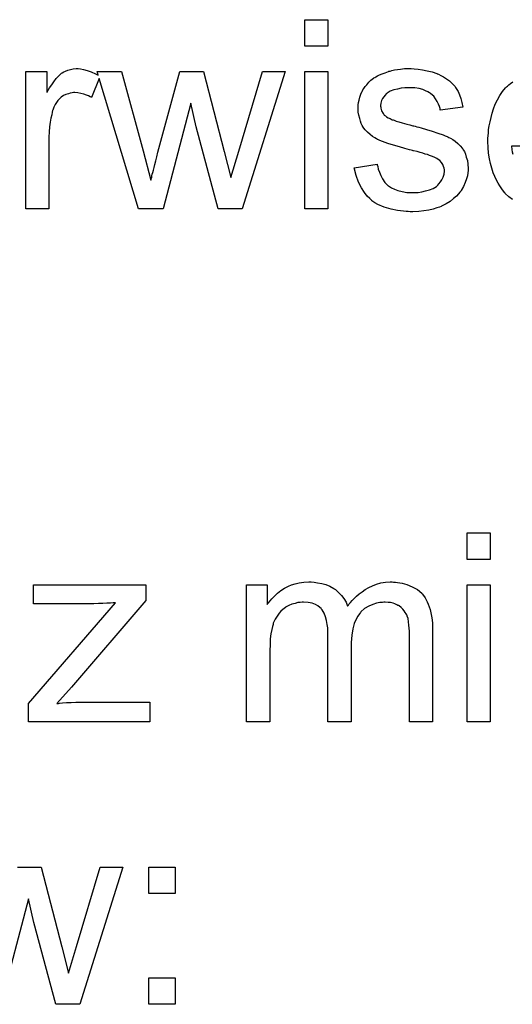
# Model space of a CAD drawing. Extents: x -1.3 to 9.2, y -4.6 to 3.5.
# Tile 203 of 215: x 5.942 to 6.15, y 1.982 to 2.399. Entities that reach past the tile are written whole.
import ezdxf

# ---------------------------------------------------------------- set-up
doc = ezdxf.new("R2010")
doc.units = 0
doc.layers.add('acc-ni-360-23-a_document', color=1, linetype='CONTINUOUS')

msp = doc.modelspace()

# ---------------------------------------------------------------- linework, layer by layer
at = {"layer": 'acc-ni-360-23-a_document', "color": 1}
for points in [[(6.072328, 2.387852), (6.062493, 2.387852), (6.062493, 2.399075), (6.072328, 2.399075), (6.072328, 2.387852)], [(5.967619, 2.378249), (5.968892, 2.378018), (5.970396, 2.377555), (5.972016, 2.376977), (5.973867, 2.376167), (5.975028, 2.375552), (5.974561, 2.377092), (5.984859, 2.377092), (5.994115, 2.343539), (5.997354, 2.331044), (5.997354, 2.33116), (5.99747, 2.331391), (5.997586, 2.331969), (5.997701, 2.332316), (5.997817, 2.332895), (5.997933, 2.333589), (5.998164, 2.334399), (5.998395, 2.335325), (5.998743, 2.336482), (5.99909, 2.337754), (5.999437, 2.339258), (5.9999, 2.340994), (6.000362, 2.342961), (6.009618, 2.377092), (6.019684, 2.377092), (6.028362, 2.343308), (6.031254, 2.332201), (6.03461, 2.343424), (6.04456, 2.377092), (6.054163, 2.377092), (6.035998, 2.319011), (6.025816, 2.319011), (6.01656, 2.353721), (6.014246, 2.363671), (6.002561, 2.319011), (5.992148, 2.319011), (5.97545, 2.374158), (5.972247, 2.366101), (5.972132, 2.366217), (5.971669, 2.366448), (5.970975, 2.366795), (5.970049, 2.367142), (5.969008, 2.367489), (5.967735, 2.367836), (5.966462, 2.368068), (5.96519, 2.368184), (5.964611, 2.368184), (5.964033, 2.368068), (5.963223, 2.367952), (5.962413, 2.367721), (5.961372, 2.367374), (5.96033, 2.366911), (5.959405, 2.366217), (5.959289, 2.366101), (5.958942, 2.365869), (5.958595, 2.365407), (5.958016, 2.364828), (5.957438, 2.364018), (5.956859, 2.363093), (5.956281, 2.362051), (5.955818, 2.360779), (5.955702, 2.360547), (5.955587, 2.359853), (5.955355, 2.358812), (5.955008, 2.357423), (5.954661, 2.355688), (5.95443, 2.353721), (5.954314, 2.351638), (5.954198, 2.349324), (5.954198, 2.319011), (5.944364, 2.319011), (5.944364, 2.377092), (5.953273, 2.377092), (5.953273, 2.368299), (5.953388, 2.368415), (5.953851, 2.369225), (5.95443, 2.370266), (5.955355, 2.371539), (5.956281, 2.372811), (5.957322, 2.3742), (5.958363, 2.375357), (5.959405, 2.376282), (5.95952, 2.376398), (5.959867, 2.37663), (5.960562, 2.376977), (5.961256, 2.377324), (5.962181, 2.377671), (5.963338, 2.378018), (5.964495, 2.378249), (5.965768, 2.378365), (5.966578, 2.378365), (5.967619, 2.378249)], [(6.072328, 2.319011), (6.062493, 2.319011), (6.062493, 2.377092), (6.072328, 2.377092), (6.072328, 2.319011)], [(6.108773, 2.378249), (6.110509, 2.378134), (6.11236, 2.377902), (6.114327, 2.377439), (6.116409, 2.376977), (6.118376, 2.376282), (6.118492, 2.376282), (6.118608, 2.376167), (6.119186, 2.375935), (6.120112, 2.375473), (6.121269, 2.374894), (6.122542, 2.374084), (6.123814, 2.373159), (6.124971, 2.372117), (6.126013, 2.37096), (6.126128, 2.370845), (6.12636, 2.370382), (6.126823, 2.369572), (6.127401, 2.368646), (6.12798, 2.367258), (6.128558, 2.365754), (6.129021, 2.364018), (6.129484, 2.362051), (6.119881, 2.360779), (6.119881, 2.36101), (6.119765, 2.361473), (6.119533, 2.362283), (6.119186, 2.363324), (6.118608, 2.364365), (6.117914, 2.365522), (6.117104, 2.366679), (6.115947, 2.367721), (6.115831, 2.367836), (6.115368, 2.368068), (6.114674, 2.368531), (6.113633, 2.368993), (6.112476, 2.369456), (6.110972, 2.369919), (6.10912, 2.37015), (6.107154, 2.370266), (6.105997, 2.370266), (6.10484, 2.37015), (6.103335, 2.370035), (6.101831, 2.369688), (6.100212, 2.36934), (6.098707, 2.368762), (6.097435, 2.367952), (6.097319, 2.367836), (6.096972, 2.367605), (6.096509, 2.367142), (6.096046, 2.366448), (6.095468, 2.365754), (6.095005, 2.364828), (6.094658, 2.363787), (6.094542, 2.362746), (6.094542, 2.36263), (6.094542, 2.362398), (6.094658, 2.362051), (6.094658, 2.361589), (6.095005, 2.360432), (6.095699, 2.359275), (6.095815, 2.359159), (6.095931, 2.359043), (6.096162, 2.358696), (6.096625, 2.358349), (6.097088, 2.358002), (6.097782, 2.357539), (6.098592, 2.357192), (6.099517, 2.356729), (6.099633, 2.356729), (6.099864, 2.356613), (6.100327, 2.356498), (6.101137, 2.356151), (6.102294, 2.355804), (6.103798, 2.355456), (6.104724, 2.355109), (6.105765, 2.354878), (6.106922, 2.354531), (6.108195, 2.354184), (6.10831, 2.354184), (6.108658, 2.354068), (6.109236, 2.353952), (6.10993, 2.353721), (6.11074, 2.35349), (6.111782, 2.353258), (6.11398, 2.352564), (6.116409, 2.35187), (6.118839, 2.35106), (6.121038, 2.35025), (6.121963, 2.349903), (6.122773, 2.349556), (6.123004, 2.34944), (6.123467, 2.349209), (6.124161, 2.348862), (6.125203, 2.348283), (6.126244, 2.347589), (6.127285, 2.346663), (6.128327, 2.345622), (6.129252, 2.344465), (6.129368, 2.344349), (6.129599, 2.343887), (6.130062, 2.343192), (6.130525, 2.342151), (6.130872, 2.340878), (6.131335, 2.33949), (6.131566, 2.33787), (6.131682, 2.336019), (6.131682, 2.335787), (6.131682, 2.335209), (6.131566, 2.334283), (6.131335, 2.333011), (6.130988, 2.331622), (6.130409, 2.330118), (6.129715, 2.328383), (6.128789, 2.326763), (6.128674, 2.326532), (6.128211, 2.326069), (6.127632, 2.325259), (6.126707, 2.324333), (6.125434, 2.323292), (6.124046, 2.322135), (6.122426, 2.321094), (6.120459, 2.320052), (6.120343, 2.320052), (6.120228, 2.319937), (6.119533, 2.319705), (6.118376, 2.319358), (6.116872, 2.318895), (6.115021, 2.318432), (6.112939, 2.318085), (6.11074, 2.317854), (6.108195, 2.317738), (6.107154, 2.317738), (6.106344, 2.317854), (6.105418, 2.317854), (6.104261, 2.31797), (6.103104, 2.318085), (6.101831, 2.318317), (6.099055, 2.318895), (6.096162, 2.319705), (6.093385, 2.320862), (6.092113, 2.321556), (6.090956, 2.322366), (6.09084, 2.322482), (6.090724, 2.322598), (6.09003, 2.323292), (6.088989, 2.324333), (6.087832, 2.325953), (6.086559, 2.32792), (6.085286, 2.330234), (6.084245, 2.333126), (6.083435, 2.336366), (6.093154, 2.33787), (6.093154, 2.337754), (6.093154, 2.337639), (6.093385, 2.336945), (6.093617, 2.335787), (6.094079, 2.334515), (6.094658, 2.333126), (6.095352, 2.331622), (6.096393, 2.330118), (6.097666, 2.328845), (6.097898, 2.32873), (6.09836, 2.328383), (6.099286, 2.32792), (6.100443, 2.327341), (6.101947, 2.326763), (6.103682, 2.3263), (6.105765, 2.325953), (6.108195, 2.325837), (6.109352, 2.325837), (6.110509, 2.325953), (6.112013, 2.326184), (6.113633, 2.326532), (6.115368, 2.326994), (6.116872, 2.327573), (6.118261, 2.328498), (6.118376, 2.328614), (6.118839, 2.328961), (6.119302, 2.32954), (6.119996, 2.33035), (6.120575, 2.331275), (6.121153, 2.332432), (6.1215, 2.333589), (6.121616, 2.334978), (6.121616, 2.335093), (6.121616, 2.335556), (6.1215, 2.336135), (6.121269, 2.336945), (6.120922, 2.337754), (6.120343, 2.338564), (6.119649, 2.33949), (6.118608, 2.340184), (6.118492, 2.3403), (6.118145, 2.340416), (6.117566, 2.340763), (6.116641, 2.34111), (6.115252, 2.341573), (6.114443, 2.34192), (6.113517, 2.342151), (6.112476, 2.342498), (6.111319, 2.342845), (6.110046, 2.343192), (6.108542, 2.343539), (6.108426, 2.343539), (6.108079, 2.343655), (6.107501, 2.343771), (6.106806, 2.344002), (6.105881, 2.344234), (6.10484, 2.344581), (6.102641, 2.345159), (6.100096, 2.345969), (6.097666, 2.346663), (6.095352, 2.347473), (6.094311, 2.347936), (6.093501, 2.348283), (6.09327, 2.348399), (6.092807, 2.34863), (6.092113, 2.349093), (6.091187, 2.349671), (6.090146, 2.350481), (6.089104, 2.351407), (6.088063, 2.352448), (6.087137, 2.353721), (6.087022, 2.353837), (6.08679, 2.3543), (6.086443, 2.355109), (6.086096, 2.356035), (6.085749, 2.357192), (6.085402, 2.35858), (6.085171, 2.359969), (6.085055, 2.361589), (6.085055, 2.36182), (6.085055, 2.362283), (6.085171, 2.362977), (6.085286, 2.364018), (6.085518, 2.36506), (6.085749, 2.366332), (6.086212, 2.367489), (6.08679, 2.368762), (6.086906, 2.368878), (6.087137, 2.36934), (6.087484, 2.369919), (6.088063, 2.370729), (6.088757, 2.371539), (6.089567, 2.37258), (6.090493, 2.373506), (6.09165, 2.374316), (6.091765, 2.374431), (6.092113, 2.374547), (6.092575, 2.374894), (6.09327, 2.375241), (6.094195, 2.375704), (6.095236, 2.376167), (6.096509, 2.37663), (6.097898, 2.377092), (6.098129, 2.377208), (6.098592, 2.377324), (6.099402, 2.377555), (6.100443, 2.377787), (6.101716, 2.378018), (6.103104, 2.378134), (6.104724, 2.378365), (6.107501, 2.378365), (6.108773, 2.378249)], [(6.150425, 2.322945), (6.148921, 2.324102), (6.147417, 2.32549), (6.147301, 2.325606), (6.14707, 2.325837), (6.146723, 2.3263), (6.14626, 2.326994), (6.145682, 2.327804), (6.145103, 2.32873), (6.144409, 2.329887), (6.143715, 2.33116), (6.14302, 2.332664), (6.142326, 2.334283), (6.141748, 2.336135), (6.141169, 2.338102), (6.140707, 2.340184), (6.140359, 2.342498), (6.140128, 2.344928), (6.140012, 2.347473), (6.140012, 2.347589), (6.140012, 2.348167), (6.140012, 2.348862), (6.140128, 2.349903), (6.140244, 2.351176), (6.140359, 2.352564), (6.140591, 2.354184), (6.140938, 2.355804), (6.141864, 2.359506), (6.142442, 2.361357), (6.143136, 2.363324), (6.144062, 2.365175), (6.145103, 2.366911), (6.14626, 2.368646), (6.147533, 2.370266), (6.147649, 2.370382), (6.14788, 2.370613), (6.148343, 2.37096), (6.148921, 2.371539), (6.149615, 2.372117), (6.150541, 2.372811)], [(6.193466, 2.345506), (6.150078, 2.345506), (6.150078, 2.345391), (6.150078, 2.345044), (6.150194, 2.344581), (6.150194, 2.343887), (6.15031, 2.343077), (6.150541, 2.342151)], [(6.141054, 2.170475), (6.131219, 2.170475), (6.131219, 2.181698), (6.141054, 2.181698), (6.141054, 2.170475)], [(6.100096, 2.160872), (6.100906, 2.160872), (6.101716, 2.160756), (6.103682, 2.160409), (6.105765, 2.159831), (6.107963, 2.158905), (6.110162, 2.157748), (6.112013, 2.156128), (6.112244, 2.155897), (6.112707, 2.155203), (6.113517, 2.154162), (6.113864, 2.153352), (6.114327, 2.152542), (6.11479, 2.151501), (6.115137, 2.150459), (6.1156, 2.149302), (6.115947, 2.147914), (6.116178, 2.146525), (6.116409, 2.144906), (6.116641, 2.143286), (6.116641, 2.141435), (6.116641, 2.101634), (6.106806, 2.101634), (6.106806, 2.138079), (6.106806, 2.138195), (6.106806, 2.138311), (6.106806, 2.139005), (6.106806, 2.140046), (6.106691, 2.141319), (6.106575, 2.142707), (6.106459, 2.144096), (6.106228, 2.145484), (6.105881, 2.146525), (6.105881, 2.146641), (6.105649, 2.146988), (6.105418, 2.147451), (6.105071, 2.14803), (6.104608, 2.148724), (6.10403, 2.149418), (6.103335, 2.150112), (6.10241, 2.150806), (6.102294, 2.150922), (6.101947, 2.151038), (6.101484, 2.151269), (6.100674, 2.151616), (6.099864, 2.151963), (6.098823, 2.152195), (6.097782, 2.15231), (6.096509, 2.152426), (6.095931, 2.152426), (6.095468, 2.15231), (6.094311, 2.152195), (6.092922, 2.151963), (6.091303, 2.151385), (6.089567, 2.150691), (6.087832, 2.149649), (6.086212, 2.148261), (6.086096, 2.14803), (6.085633, 2.147451), (6.084939, 2.146525), (6.084245, 2.145137), (6.083435, 2.143286), (6.082856, 2.141088), (6.082394, 2.138426), (6.082162, 2.135302), (6.082162, 2.101634), (6.072328, 2.101634), (6.072328, 2.139236), (6.072328, 2.139352), (6.072328, 2.139583), (6.072328, 2.139815), (6.072328, 2.140278), (6.072212, 2.14155), (6.071981, 2.142939), (6.071749, 2.144559), (6.071287, 2.146178), (6.070708, 2.147682), (6.069898, 2.149071), (6.069782, 2.149186), (6.069435, 2.149649), (6.068857, 2.150112), (6.068047, 2.150806), (6.067006, 2.151385), (6.065617, 2.151963), (6.063997, 2.15231), (6.06203, 2.152426), (6.061336, 2.152426), (6.060526, 2.15231), (6.059601, 2.152195), (6.058444, 2.151848), (6.057055, 2.151501), (6.055783, 2.150922), (6.054394, 2.150228), (6.054279, 2.150112), (6.053816, 2.149765), (6.053237, 2.149302), (6.052427, 2.148608), (6.051618, 2.147682), (6.050808, 2.146525), (6.049998, 2.145253), (6.049303, 2.143749), (6.049188, 2.143517), (6.049072, 2.142939), (6.048841, 2.142013), (6.048494, 2.14074), (6.048146, 2.139005), (6.047915, 2.136922), (6.047799, 2.134493), (6.047684, 2.131716), (6.047684, 2.101634), (6.037849, 2.101634), (6.037849, 2.159715), (6.046642, 2.159715), (6.046642, 2.151385), (6.046758, 2.151616), (6.047105, 2.152079), (6.047799, 2.152889), (6.048609, 2.153814), (6.049651, 2.154972), (6.050923, 2.156128), (6.052312, 2.157285), (6.053931, 2.158327), (6.054163, 2.158443), (6.054741, 2.15879), (6.055667, 2.159137), (6.05694, 2.159715), (6.058444, 2.160178), (6.060179, 2.160525), (6.062146, 2.160872), (6.064229, 2.160988), (6.06527, 2.160988), (6.066543, 2.160872), (6.067931, 2.160641), (6.069667, 2.160294), (6.071402, 2.159831), (6.073138, 2.159137), (6.074757, 2.158211), (6.074989, 2.158095), (6.075452, 2.157748), (6.076146, 2.15717), (6.077072, 2.156244), (6.077997, 2.155203), (6.079038, 2.15393), (6.079964, 2.152426), (6.080658, 2.150691), (6.080774, 2.150806), (6.081005, 2.151153), (6.081352, 2.151616), (6.081931, 2.15231), (6.082625, 2.15312), (6.083435, 2.15393), (6.084361, 2.154856), (6.085518, 2.155897), (6.08679, 2.156823), (6.088063, 2.157748), (6.089567, 2.158558), (6.091187, 2.159368), (6.092922, 2.160062), (6.094774, 2.160525), (6.096625, 2.160872), (6.098707, 2.160988), (6.099517, 2.160988), (6.100096, 2.160872)], [(5.995156, 2.15312), (5.963685, 2.116328), (5.957553, 2.109501), (5.958248, 2.109501), (5.95871, 2.109617), (5.959983, 2.109733), (5.961603, 2.109849), (5.96357, 2.109849), (5.965652, 2.109964), (5.970049, 2.11008), (5.996891, 2.11008), (5.996891, 2.101634), (5.945521, 2.101634), (5.945521, 2.109501), (5.982429, 2.152079), (5.981388, 2.152079), (5.980231, 2.151963), (5.978726, 2.151963), (5.976991, 2.151848), (5.97514, 2.151848), (5.973173, 2.151732), (5.947719, 2.151732), (5.947719, 2.159715), (5.995156, 2.159715), (5.995156, 2.15312)], [(6.141054, 2.101634), (6.131219, 2.101634), (6.131219, 2.159715), (6.141054, 2.159715), (6.141054, 2.101634)], [(5.940893, 2.040151), (5.950958, 2.040151), (5.959636, 2.006366), (5.962529, 1.995259), (5.965884, 2.006482), (5.975834, 2.040151), (5.985437, 2.040151), (5.967272, 1.982069)], [(6.007651, 2.028928), (5.996429, 2.028928), (5.996429, 2.040151), (6.007651, 2.040151), (6.007651, 2.028928)], [(5.967272, 1.982069), (5.957091, 1.982069), (5.947835, 2.016779), (5.945521, 2.02673), (5.933835, 1.982069)], [(6.007651, 1.982069), (5.996429, 1.982069), (5.996429, 1.993292), (6.007651, 1.993292), (6.007651, 1.982069)]]:
    msp.add_lwpolyline(points, dxfattribs=at)

doc.saveas('drawing.dxf')
